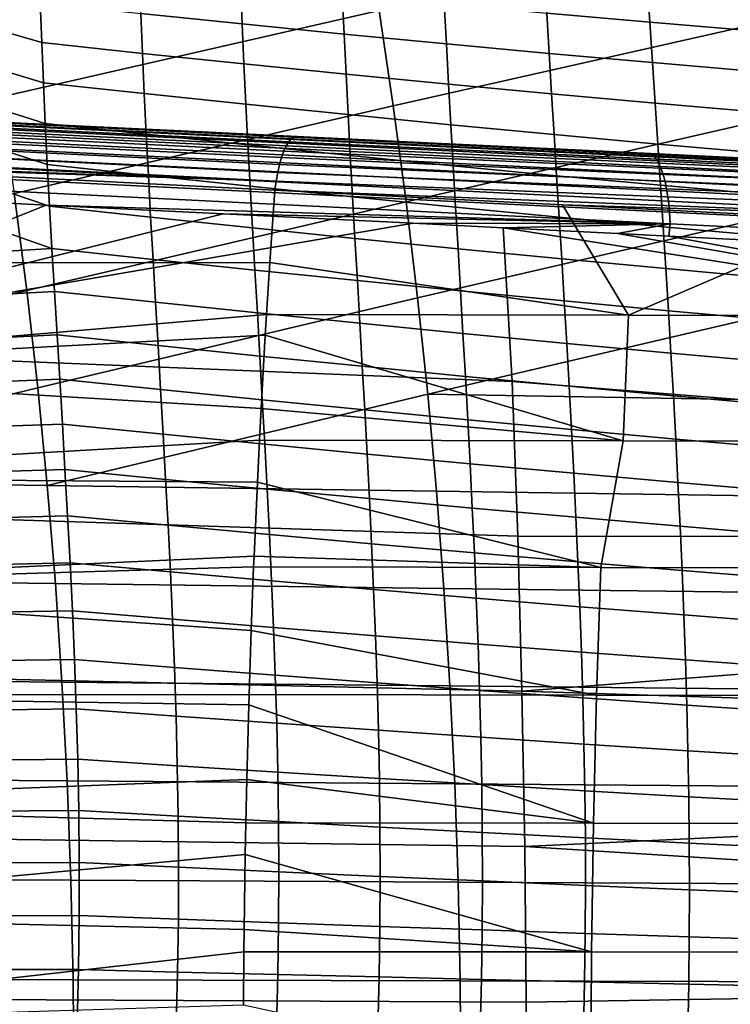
# Model space of a CAD drawing. Header units: metres. Extents: x -25 to 132, y -25 to 25.
# Tile 183 of 256: x 52 to 59, y 1 to 11. Entities that reach past the tile are written whole.
import ezdxf

# ---------------------------------------------------------------- set-up
doc = ezdxf.new("R2010")
doc.units = ezdxf.units.M
doc.layers.add('solid_12_061_071_XXX', color=7, linetype='CONTINUOUS')

msp = doc.modelspace()

# ---------------------------------------------------------------- linework, layer by layer
at = {"layer": 'solid_12_061_071_XXX'}
for points in [[(51.550385, 9.801402, 83.057701), (55.327248, 10.664291, 83.866447), (55.172245, 11.611778, 83.621361), (51.396511, 10.760139, 82.823418)], [(55.468773, 9.713119, 84.09021), (59.257721, 10.568358, 84.909302), (59.116188, 11.508478, 84.675705), (55.327248, 10.664291, 83.866447)], [(50.948208, 11.020005, 61.194305), (51.949696, 10.740451, 61.611725), (51.963722, 10.344702, 61.429703), (50.959156, 10.636774, 61.004635)], [(52.939545, 11.027781, 62.281574), (53.946926, 10.926304, 62.747581), (53.962902, 10.53172, 62.574329), (52.953217, 10.634881, 62.100517)], [(56.97715, 11.034466, 64.217072), (58.000629, 10.947149, 64.618874), (58.02734, 10.547606, 64.465034), (57.000526, 10.637218, 64.057587)], [(53.946926, 10.926304, 62.747581), (54.959866, 10.826782, 63.198772), (54.978325, 10.430441, 63.032753), (53.962902, 10.53172, 62.574329)], [(58.000629, 10.947149, 64.618874), (59.027679, 10.863876, 65.006645), (59.057846, 10.461939, 64.857834), (58.02734, 10.547606, 64.465034)], [(54.959866, 10.826782, 63.198772), (55.977875, 10.730547, 63.635555), (55.99897, 10.332337, 63.476154), (54.978325, 10.430441, 63.032753)], [(51.949696, 10.740451, 61.611725), (52.953217, 10.634881, 62.100517), (52.968975, 10.237843, 61.926579), (51.963722, 10.344702, 61.429703)], [(55.977875, 10.730547, 63.635555), (57.000526, 10.637218, 64.057587), (57.024406, 10.237049, 63.904228), (55.99897, 10.332337, 63.476154)], [(50.959156, 10.636774, 61.004635), (51.963722, 10.344702, 61.429703), (51.980156, 9.944294, 61.255043), (50.972797, 10.248907, 60.822369)], [(51.689602, 8.838774, 83.269676), (55.468773, 9.713119, 84.09021), (55.327248, 10.664291, 83.866447), (51.550385, 9.801402, 83.057701)], [(52.953217, 10.634881, 62.100517), (53.962902, 10.53172, 62.574329), (53.980572, 10.133286, 62.407894), (52.968975, 10.237843, 61.926579)], [(57.000526, 10.637218, 64.057587), (58.02734, 10.547606, 64.465034), (58.054134, 10.145368, 64.317123), (57.024406, 10.237049, 63.904228)], [(53.962902, 10.53172, 62.574329), (54.978325, 10.430441, 63.032753), (54.99807, 10.030532, 62.873276), (53.980572, 10.133286, 62.407894)], [(55.596817, 8.758266, 84.292664), (59.386944, 9.624761, 85.122574), (59.257721, 10.568358, 84.909302), (55.468773, 9.713119, 84.09021)], [(58.02734, 10.547606, 64.465034), (59.057846, 10.461939, 64.857834), (59.087677, 10.057521, 64.71479), (58.054134, 10.145368, 64.317123)], [(54.978325, 10.430441, 63.032753), (55.99897, 10.332337, 63.476154), (56.020947, 9.930835, 63.323063), (54.99807, 10.030532, 62.873276)], [(51.963722, 10.344702, 61.429703), (52.968975, 10.237843, 61.926579), (52.986752, 9.836459, 61.759678), (51.980156, 9.944294, 61.255043)], [(55.99897, 10.332337, 63.476154), (57.024406, 10.237049, 63.904228), (57.048756, 9.833854, 63.756969), (56.020947, 9.930835, 63.323063)], [(50.972797, 10.248907, 60.822369), (51.980156, 9.944294, 61.255043), (51.99881, 9.538975, 61.087696), (50.989021, 9.856165, 60.647434)], [(52.968975, 10.237843, 61.926579), (53.980572, 10.133286, 62.407894), (53.999863, 9.730819, 62.248211), (52.986752, 9.836459, 61.759678)], [(57.024406, 10.237049, 63.904228), (58.054134, 10.145368, 64.317123), (58.080982, 9.740359, 64.17514), (57.048756, 9.833854, 63.756969)], [(53.980572, 10.133286, 62.407894), (54.99807, 10.030532, 62.873276), (55.019043, 9.626895, 62.720291), (53.999863, 9.730819, 62.248211)], [(58.054134, 10.145368, 64.317123), (59.087677, 10.057521, 64.71479), (59.117138, 9.650579, 64.577515), (58.080982, 9.740359, 64.17514)], [(54.99807, 10.030532, 62.873276), (56.020947, 9.930835, 63.323063), (56.043751, 9.525904, 63.176235), (55.019043, 9.626895, 62.720291)], [(51.980156, 9.944294, 61.255043), (52.986752, 9.836459, 61.759678), (53.006371, 9.430502, 61.599777), (51.99881, 9.538975, 61.087696)], [(56.020947, 9.930835, 63.323063), (57.048756, 9.833854, 63.756969), (57.073524, 9.427526, 63.615776), (56.043751, 9.525904, 63.176235)], [(50.989021, 9.856165, 60.647434), (51.99881, 9.538975, 61.087696), (52.019436, 9.128473, 60.927631), (51.007599, 9.458275, 60.47979)], [(52.986752, 9.836459, 61.759678), (53.999863, 9.730819, 62.248211), (54.020618, 9.324114, 62.095242), (53.006371, 9.430502, 61.599777)], [(57.048756, 9.833854, 63.756969), (58.080982, 9.740359, 64.17514), (58.107838, 9.332506, 64.039047), (57.073524, 9.427526, 63.615776)], [(53.999863, 9.730819, 62.248211), (55.019043, 9.626895, 62.720291), (55.041092, 9.219356, 62.573769), (54.020618, 9.324114, 62.095242)], [(58.080982, 9.740359, 64.17514), (59.117138, 9.650579, 64.577515), (59.146198, 9.241072, 64.445984), (58.107838, 9.332506, 64.039047)], [(47.930367, 9.578944, 144.739334), (54.377968, 9.263117, 146.509644), (54.401852, 9.315275, 146.431549), (47.953926, 9.629419, 144.662018)], [(47.953926, 9.629419, 144.662018), (54.401852, 9.315275, 146.431549), (54.426846, 9.356485, 146.347488), (47.978531, 9.66925, 144.57901)], [(47.978531, 9.66925, 144.57901), (54.426846, 9.356485, 146.347488), (54.452526, 9.386062, 146.258865), (48.003777, 9.697797, 144.491669)], [(48.003777, 9.697797, 144.491669), (54.452526, 9.386062, 146.258865), (54.47847, 9.403508, 146.16716), (48.029255, 9.714598, 144.401382)], [(48.029255, 9.714598, 144.401382), (54.47847, 9.403508, 146.16716), (49.329285, 9.657944, 144.660355), (48.038361, 9.72016, 144.307632)], [(49.329285, 9.657944, 144.660355), (54.504238, 9.408535, 146.073883), (51.41473, 9.557517, 141.973526), (50.151722, 9.618388, 141.620575)], [(54.47847, 9.403508, 146.16716), (54.504238, 9.408535, 146.073883), (49.329285, 9.657944, 144.660355)], [(51.814163, 7.872252, 83.45932), (55.596817, 8.758266, 84.292664), (55.468773, 9.713119, 84.09021), (51.689602, 8.838774, 83.269676)], [(55.019043, 9.626895, 62.720291), (56.043751, 9.525904, 63.176235), (56.067242, 9.117402, 63.035648), (55.041092, 9.219356, 62.573769)], [(55.71138, 7.799741, 84.473801), (59.503857, 8.677695, 85.315544), (59.386944, 9.624761, 85.122574), (55.596817, 8.758266, 84.292664)], [(47.908222, 9.518642, 144.809738), (54.355587, 9.200882, 146.58046), (54.377968, 9.263117, 146.509644), (47.930367, 9.578944, 144.739334)], [(54.504238, 9.408535, 146.073883), (51.798847, 9.539004, 142.080887), (51.41473, 9.557517, 141.973526)], [(51.457638, 9.547674, 141.856461), (51.41473, 9.557517, 141.973526), (51.798847, 9.539004, 142.080887), (58.042065, 9.230214, 143.695251)], [(58.074039, 9.205104, 143.576385), (51.489414, 9.522932, 141.738495), (51.457638, 9.547674, 141.856461), (58.042065, 9.230214, 143.695251)], [(54.504238, 9.408535, 146.073883), (53.564064, 9.453929, 142.57428), (51.798847, 9.539004, 142.080887)], [(58.042065, 9.230214, 143.695251), (51.798847, 9.539004, 142.080887), (53.564064, 9.453929, 142.57428)], [(51.99881, 9.538975, 61.087696), (53.006371, 9.430502, 61.599777), (53.027596, 9.019731, 61.446842), (52.019436, 9.128473, 60.927631)], [(56.043751, 9.525904, 63.176235), (57.073524, 9.427526, 63.615776), (57.098591, 9.017953, 63.480633), (56.067242, 9.117402, 63.035648)], [(47.869598, 9.372594, 144.925308), (54.316803, 9.050488, 146.695679), (54.335083, 9.129609, 146.642822), (47.887859, 9.449487, 144.872055)], [(47.887859, 9.449487, 144.872055), (54.335083, 9.129609, 146.642822), (54.355587, 9.200882, 146.58046), (47.908222, 9.518642, 144.809738)], [(51.007599, 9.458275, 60.47979), (52.019436, 9.128473, 60.927631), (52.041775, 8.712519, 60.774815), (51.028278, 9.054958, 60.319405)], [(58.104221, 9.164778, 143.461319), (51.51944, 9.483199, 141.624222), (51.489414, 9.522932, 141.738495), (58.074039, 9.205104, 143.576385)], [(58.132137, 9.109873, 143.351837), (51.547241, 9.429093, 141.515411), (51.51944, 9.483199, 141.624222), (58.104221, 9.164778, 143.461319)], [(58.157352, 9.041255, 143.24968), (51.572392, 9.361456, 141.413773), (51.547241, 9.429093, 141.515411), (58.132137, 9.109873, 143.351837)], [(53.006371, 9.430502, 61.599777), (54.020618, 9.324114, 62.095242), (54.042618, 8.912961, 61.948963), (53.027596, 9.019731, 61.446842)], [(54.504238, 9.408535, 146.073883), (55.457405, 9.362679, 143.103394), (53.564064, 9.453929, 142.57428)], [(58.042065, 9.230214, 143.695251), (53.564064, 9.453929, 142.57428), (55.457405, 9.362679, 143.103394)], [(57.073524, 9.427526, 63.615776), (58.107838, 9.332506, 64.039047), (58.134605, 8.921729, 63.908836), (57.098591, 9.017953, 63.480633)], [(47.853741, 9.289205, 144.968628), (54.301048, 8.96484, 146.738159), (54.316803, 9.050488, 146.695679), (47.869598, 9.372594, 144.925308)], [(58.179459, 8.960008, 143.156448), (51.594494, 9.281336, 141.320877), (51.572392, 9.361456, 141.413773), (58.157352, 9.041255, 143.24968)], [(61.781418, 9.009849, 148.346436), (54.426846, 9.356485, 146.347488), (54.401852, 9.315275, 146.431549), (61.757824, 8.974205, 148.425858)], [(61.805531, 9.035301, 148.263336), (54.452526, 9.386062, 146.258865), (54.426846, 9.356485, 146.347488), (61.781418, 9.009849, 148.346436)], [(61.829815, 9.050196, 148.177765), (54.47847, 9.403508, 146.16716), (54.452526, 9.386062, 146.258865), (61.805531, 9.035301, 148.263336)], [(54.47847, 9.403508, 146.16716), (61.829815, 9.050196, 148.177765), (61.861797, 9.053936, 148.099777), (54.504238, 9.408535, 146.073883)], [(54.504238, 9.408535, 146.073883), (61.861797, 9.053936, 148.099777), (57.490799, 9.264678, 143.671371), (55.457405, 9.362679, 143.103394)], [(58.042065, 9.230214, 143.695251), (55.457405, 9.362679, 143.103394), (57.490799, 9.264678, 143.671371)], [(58.107838, 9.332506, 64.039047), (59.146198, 9.241072, 64.445984), (59.174778, 8.828956, 64.320213), (58.134605, 8.921729, 63.908836)], [(47.853741, 9.289205, 144.968628), (47.825096, 9.201659, 144.997009), (47.863113, 9.199739, 145.007416), (54.301048, 8.96484, 146.738159)], [(58.198116, 8.867413, 143.073639), (51.613209, 9.189981, 141.238159), (51.594494, 9.281336, 141.320877), (58.179459, 8.960008, 143.156448)], [(54.020618, 9.324114, 62.095242), (55.041092, 9.219356, 62.573769), (55.064022, 8.807733, 62.433693), (54.042618, 8.912961, 61.948963)], [(61.735096, 8.928885, 148.500458), (54.377968, 9.263117, 146.509644), (54.355587, 9.200882, 146.58046), (61.713558, 8.874545, 148.569153)], [(61.757824, 8.974205, 148.425858), (54.401852, 9.315275, 146.431549), (54.377968, 9.263117, 146.509644), (61.735096, 8.928885, 148.500458)], [(61.861797, 9.053936, 148.099777), (57.994118, 9.24042, 143.811905), (57.490799, 9.264678, 143.671371)], [(58.042065, 9.230214, 143.695251), (57.490799, 9.264678, 143.671371), (57.994118, 9.24042, 143.811905)], [(61.861797, 9.053936, 148.099777), (59.677467, 9.15929, 144.281662), (57.994118, 9.24042, 143.811905)], [(58.042065, 9.230214, 143.695251), (57.994118, 9.24042, 143.811905), (59.677467, 9.15929, 144.281662), (64.601646, 8.913928, 145.521988)], [(49.111794, 9.136612, 145.34967), (47.801235, 8.145901, 145.320755), (54.238129, 8.152737, 146.969452), (54.288082, 8.874093, 146.769562)], [(54.301048, 8.96484, 146.738159), (47.863113, 9.199739, 145.007416), (49.111794, 9.136612, 145.34967)], [(54.301048, 8.96484, 146.738159), (49.111794, 9.136612, 145.34967), (54.288082, 8.874093, 146.769562)], [(58.213024, 8.76493, 143.002548), (51.628246, 9.088808, 141.166901), (51.613209, 9.189981, 141.238159), (58.198116, 8.867413, 143.073639)], [(61.713558, 8.874545, 148.569153), (54.355587, 9.200882, 146.58046), (54.335083, 9.129609, 146.642822), (61.693523, 8.811972, 148.630951)], [(55.041092, 9.219356, 62.573769), (56.067242, 9.117402, 63.035648), (56.091244, 8.705181, 62.901287), (55.064022, 8.807733, 62.433693)], [(58.042065, 9.230214, 143.695251), (64.601646, 8.913928, 145.521988), (64.633759, 8.888382, 145.402054), (58.074039, 9.205104, 143.576385)], [(58.074039, 9.205104, 143.576385), (64.633759, 8.888382, 145.402054), (64.664055, 8.847352, 145.286011), (58.104221, 9.164778, 143.461319)], [(58.104221, 9.164778, 143.461319), (64.664055, 8.847352, 145.286011), (64.692024, 8.791496, 145.175705), (58.132137, 9.109873, 143.351837)], [(51.028278, 9.054958, 60.319405), (52.041775, 8.712519, 60.774815), (52.065575, 8.290841, 60.629215), (51.050808, 8.645938, 60.166245)], [(58.223953, 8.654179, 142.944275), (51.63937, 8.979391, 141.108231), (51.628246, 9.088808, 141.166901), (58.213024, 8.76493, 143.002548)], [(52.019436, 9.128473, 60.927631), (53.027596, 9.019731, 61.446842), (53.050194, 8.603903, 61.300854), (52.041775, 8.712519, 60.774815)], [(61.675285, 8.742068, 148.684952), (54.316803, 9.050488, 146.695679), (54.301048, 8.96484, 146.738159), (61.6591, 8.665847, 148.730377)], [(61.693523, 8.811972, 148.630951), (54.335083, 9.129609, 146.642822), (54.316803, 9.050488, 146.695679), (61.675285, 8.742068, 148.684952)], [(56.067242, 9.117402, 63.035648), (57.098591, 9.017953, 63.480633), (57.123806, 8.605021, 63.351524), (56.091244, 8.705181, 62.901287)], [(58.132137, 9.109873, 143.351837), (64.692024, 8.791496, 145.175705), (64.717239, 8.721714, 145.072937), (58.157352, 9.041255, 143.24968)], [(58.157352, 9.041255, 143.24968), (64.717239, 8.721714, 145.072937), (64.739288, 8.639126, 144.979324), (58.179459, 8.960008, 143.156448)], [(58.230724, 8.536905, 142.89978), (51.646408, 8.863429, 141.063049), (51.63937, 8.979391, 141.108231), (58.223953, 8.654179, 142.944275)], [(53.027596, 9.019731, 61.446842), (54.042618, 8.912961, 61.948963), (54.065639, 8.497149, 61.809349), (53.050194, 8.603903, 61.300854)], [(61.6591, 8.665847, 148.730377), (54.301048, 8.96484, 146.738159), (54.288082, 8.874093, 146.769562), (61.645206, 8.584409, 148.766571)], [(57.098591, 9.017953, 63.480633), (58.134605, 8.921729, 63.908836), (58.161152, 8.507951, 63.784508), (57.123806, 8.605021, 63.351524)], [(58.179459, 8.960008, 143.156448), (64.739288, 8.639126, 144.979324), (64.757812, 8.545058, 144.896408), (58.198116, 8.867413, 143.073639)], [(48.035561, 6.966164, 82.619598), (51.814163, 7.872252, 83.45932), (51.689602, 8.838774, 83.269676), (47.916798, 7.944799, 82.444733)], [(51.646408, 8.863429, 141.063049), (58.230724, 8.536905, 142.89978), (52.007015, 8.724944, 141.131943), (51.639641, 8.743203, 141.029373)], [(54.042618, 8.912961, 61.948963), (55.064022, 8.807733, 62.433693), (55.087627, 8.391848, 62.300037), (54.065639, 8.497149, 61.809349)], [(57.155697, 8.728082, 147.557922), (54.288082, 8.874093, 146.769562), (54.238129, 8.152737, 146.969452), (57.8153, 7.628172, 148.032135)], [(61.645206, 8.584409, 148.766571), (54.288082, 8.874093, 146.769562), (57.155697, 8.728082, 147.557922)], [(58.134605, 8.921729, 63.908836), (59.174778, 8.828956, 64.320213), (59.202774, 8.414189, 64.200188), (58.161152, 8.507951, 63.784508)], [(58.198116, 8.867413, 143.073639), (64.757812, 8.545058, 144.896408), (64.772514, 8.441023, 144.825485), (58.213024, 8.76493, 143.002548)], [(51.639641, 8.743203, 141.029373), (52.007015, 8.724944, 141.131943), (48.433559, 7.301352, 139.84288)], [(51.924068, 6.901839, 83.626648), (55.71138, 7.799741, 84.473801), (55.596817, 8.758266, 84.292664), (51.814163, 7.872252, 83.45932)], [(55.064022, 8.807733, 62.433693), (56.091244, 8.705181, 62.901287), (56.115582, 8.289093, 62.77314), (55.087627, 8.391848, 62.300037)], [(58.213024, 8.76493, 143.002548), (64.772514, 8.441023, 144.825485), (64.783165, 8.328692, 144.767715), (58.223953, 8.654179, 142.944275)], [(52.007015, 8.724944, 141.131943), (53.773293, 8.637127, 141.625107), (48.433559, 7.301352, 139.84288)], [(51.074936, 8.230936, 60.020279), (51.050808, 8.645938, 60.166245), (52.065575, 8.290841, 60.629215)], [(58.230724, 8.536905, 142.89978), (53.773293, 8.637127, 141.625107), (52.007015, 8.724944, 141.131943)], [(52.041775, 8.712519, 60.774815), (53.050194, 8.603903, 61.300854), (53.073921, 8.182776, 61.161777), (52.065575, 8.290841, 60.629215)], [(55.812462, 6.837547, 84.633629), (59.608459, 7.727175, 85.48819), (59.503857, 8.677695, 85.315544), (55.71138, 7.799741, 84.473801)], [(56.091244, 8.705181, 62.901287), (57.123806, 8.605021, 63.351524), (57.14901, 8.188617, 63.228447), (56.115582, 8.289093, 62.77314)], [(60.037258, 8.580755, 148.352234), (57.155697, 8.728082, 147.557922), (57.8153, 7.628172, 148.032135)], [(61.645206, 8.584409, 148.766571), (57.155697, 8.728082, 147.557922), (60.037258, 8.580755, 148.352234)], [(58.223953, 8.654179, 142.944275), (64.783165, 8.328692, 144.767715), (64.789581, 8.20987, 144.72403), (58.230724, 8.536905, 142.89978)], [(53.773293, 8.637127, 141.625107), (55.668324, 8.542824, 142.154129), (48.433559, 7.301352, 139.84288)], [(53.050194, 8.603903, 61.300854), (54.065639, 8.497149, 61.809349), (54.089466, 8.076465, 61.676384), (53.073921, 8.182776, 61.161777)], [(58.230724, 8.536905, 142.89978), (55.668324, 8.542824, 142.154129), (53.773293, 8.637127, 141.625107)], [(57.123806, 8.605021, 63.351524), (58.161152, 8.507951, 63.784508), (58.187351, 8.091091, 63.666054), (57.14901, 8.188617, 63.228447)], [(60.037258, 8.580755, 148.352234), (57.8153, 7.628172, 148.032135), (61.424156, 7.62079, 148.96788)], [(55.668324, 8.542824, 142.154129), (56.566502, 8.498087, 142.404785), (56.654396, 6.964169, 142.169815), (48.433559, 7.301352, 139.84288)], [(54.065639, 8.497149, 61.809349), (55.087627, 8.391848, 62.300037), (55.11171, 7.971519, 62.172791), (54.089466, 8.076465, 61.676384)], [(58.230724, 8.536905, 142.89978), (56.566502, 8.498087, 142.404785), (55.668324, 8.542824, 142.154129)], [(58.230724, 8.536905, 142.89978), (57.703949, 8.441386, 142.722122), (56.566502, 8.498087, 142.404785)], [(56.566502, 8.498087, 142.404785), (64.829964, 7.200865, 144.563583), (64.863808, 6.31296, 144.447311), (56.654396, 6.964169, 142.169815)], [(64.829964, 7.200865, 144.563583), (56.566502, 8.498087, 142.404785), (57.703949, 8.441386, 142.722122)], [(58.230724, 8.536905, 142.89978), (58.218273, 8.41573, 142.865555), (57.703949, 8.441386, 142.722122)], [(58.161152, 8.507951, 63.784508), (59.202774, 8.414189, 64.200188), (59.230083, 7.996732, 64.085907), (58.187351, 8.091091, 63.666054)], [(58.230724, 8.536905, 142.89978), (64.789581, 8.20987, 144.72403), (59.893364, 8.332075, 143.332489), (58.218273, 8.41573, 142.865555)], [(55.087627, 8.391848, 62.300037), (56.115582, 8.289093, 62.77314), (56.140072, 7.86899, 62.651188), (55.11171, 7.971519, 62.172791)], [(57.703949, 8.441386, 142.722122), (58.218273, 8.41573, 142.865555), (64.829964, 7.200865, 144.563583)], [(58.218273, 8.41573, 142.865555), (59.893364, 8.332075, 143.332489), (64.829964, 7.200865, 144.563583)], [(51.100407, 7.809674, 59.88147), (51.074936, 8.230936, 60.020279), (52.065575, 8.290841, 60.629215), (52.09058, 7.863171, 60.490803)], [(52.065575, 8.290841, 60.629215), (53.073921, 8.182776, 61.161777), (53.098545, 7.756111, 61.029591), (52.09058, 7.863171, 60.490803)], [(56.115582, 8.289093, 62.77314), (57.14901, 8.188617, 63.228447), (57.174049, 7.768625, 63.111389), (56.140072, 7.86899, 62.651188)], [(47.733624, 7.081907, 145.592209), (54.20507, 7.634904, 147.101746), (54.238129, 8.152737, 146.969452), (47.801235, 8.145901, 145.320755)], [(53.073921, 8.182776, 61.161777), (54.089466, 8.076465, 61.676384), (54.11388, 7.650698, 61.550041), (53.098545, 7.756111, 61.029591)], [(57.8153, 7.628172, 148.032135), (54.238129, 8.152737, 146.969452), (54.20507, 7.634904, 147.101746)], [(57.14901, 8.188617, 63.228447), (58.187351, 8.091091, 63.666054), (58.213074, 7.671072, 63.553467), (57.174049, 7.768625, 63.111389)], [(54.089466, 8.076465, 61.676384), (55.11171, 7.971519, 62.172791), (55.136074, 7.546568, 62.051926), (54.11388, 7.650698, 61.550041)], [(58.187351, 8.091091, 63.666054), (59.230083, 7.996732, 64.085907), (59.256611, 7.57654, 63.977371), (58.213074, 7.671072, 63.553467)], [(55.11171, 7.971519, 62.172791), (56.140072, 7.86899, 62.651188), (56.164543, 7.444725, 62.535419), (55.136074, 7.546568, 62.051926)], [(48.138489, 5.983407, 82.771133), (51.924068, 6.901839, 83.626648), (51.814163, 7.872252, 83.45932), (48.035561, 6.966164, 82.619598)], [(51.126888, 7.381864, 59.749809), (51.100407, 7.809674, 59.88147), (52.09058, 7.863171, 60.490803), (52.116497, 7.429234, 60.359558)], [(52.09058, 7.863171, 60.490803), (53.098545, 7.756111, 61.029591), (53.123787, 7.323665, 60.904274), (52.116497, 7.429234, 60.359558)], [(56.140072, 7.86899, 62.651188), (57.174049, 7.768625, 63.111389), (57.198772, 7.344934, 63.00034), (56.164543, 7.444725, 62.535419)], [(52.019318, 5.927534, 83.771667), (55.812462, 6.837547, 84.633629), (55.71138, 7.799741, 84.473801), (51.924068, 6.901839, 83.626648)], [(57.174049, 7.768625, 63.111389), (58.213074, 7.671072, 63.553467), (58.23819, 7.247815, 63.446747), (57.198772, 7.344934, 63.00034)], [(53.098545, 7.756111, 61.029591), (54.11388, 7.650698, 61.550041), (54.138618, 7.219639, 61.430305), (53.123787, 7.323665, 60.904274)], [(55.812462, 6.837547, 84.633629), (59.700752, 6.773211, 85.640533), (59.608459, 7.727175, 85.48819)], [(58.213074, 7.671072, 63.553467), (59.256611, 7.57654, 63.977371), (59.282253, 7.153573, 63.874584), (58.23819, 7.247815, 63.446747)], [(47.733624, 7.081907, 145.592209), (54.192429, 7.426641, 147.152359), (54.20507, 7.634904, 147.101746)], [(54.11388, 7.650698, 61.550041), (55.136074, 7.546568, 62.051926), (55.16048, 7.116817, 61.937443), (54.138618, 7.219639, 61.430305)], [(57.8153, 7.628172, 148.032135), (54.20507, 7.634904, 147.101746), (54.192429, 7.426641, 147.152359), (57.761097, 6.374786, 148.310257)], [(57.8153, 7.628172, 148.032135), (57.761097, 6.374786, 148.310257), (61.386715, 6.367622, 149.240189), (61.424156, 7.62079, 148.96788)], [(55.136074, 7.546568, 62.051926), (56.164543, 7.444725, 62.535419), (56.188778, 7.016155, 62.425827), (55.16048, 7.116817, 61.937443)], [(47.733624, 7.081907, 145.592209), (54.151001, 6.696231, 147.31813), (54.192429, 7.426641, 147.152359)], [(51.153996, 6.947213, 59.625294), (51.126888, 7.381864, 59.749809), (52.116497, 7.429234, 60.359558), (52.142944, 6.988753, 60.235477)], [(52.116497, 7.429234, 60.359558), (53.123787, 7.323665, 60.904274), (53.149288, 6.885198, 60.785828), (52.142944, 6.988753, 60.235477)], [(57.761097, 6.374786, 148.310257), (54.192429, 7.426641, 147.152359), (54.151001, 6.696231, 147.31813)], [(56.164543, 7.444725, 62.535419), (57.198772, 7.344934, 63.00034), (57.222992, 6.917435, 62.895294), (56.188778, 7.016155, 62.425827)], [(48.433559, 7.301352, 139.84288), (56.654396, 6.964169, 142.169815), (56.710072, 5.424057, 141.977417), (48.495419, 5.687834, 139.626343)], [(53.123787, 7.323665, 60.904274), (54.138618, 7.219639, 61.430305), (54.163361, 6.783087, 61.317177), (53.149288, 6.885198, 60.785828)], [(57.198772, 7.344934, 63.00034), (58.23819, 7.247815, 63.446747), (58.262547, 6.82125, 63.345886), (57.222992, 6.917435, 62.895294)], [(54.138618, 7.219639, 61.430305), (55.16048, 7.116817, 61.937443), (55.184639, 6.682102, 61.829334), (54.163361, 6.783087, 61.317177)], [(58.23819, 7.247815, 63.446747), (59.282253, 7.153573, 63.874584), (59.306889, 6.727797, 63.777546), (58.262547, 6.82125, 63.345886)], [(47.733624, 7.081907, 145.592209), (47.675476, 6.008492, 145.825546), (54.134529, 6.381327, 147.384064), (54.151001, 6.696231, 147.31813)], [(55.16048, 7.116817, 61.937443), (56.188778, 7.016155, 62.425827), (56.212524, 6.583153, 62.322414), (55.184639, 6.682102, 61.829334)], [(51.181347, 6.505426, 59.507927), (51.153996, 6.947213, 59.625294), (52.142944, 6.988753, 60.235477), (52.169533, 6.541452, 60.118561)], [(52.142944, 6.988753, 60.235477), (53.149288, 6.885198, 60.785828), (53.174698, 6.440471, 60.674252), (52.169533, 6.541452, 60.118561)], [(56.188778, 7.016155, 62.425827), (57.222992, 6.917435, 62.895294), (57.24649, 6.486038, 62.796257), (56.212524, 6.583153, 62.322414)], [(48.138489, 5.983407, 82.771133), (52.019318, 5.927534, 83.771667), (51.924068, 6.901839, 83.626648)], [(53.149288, 6.885198, 60.785828), (54.163361, 6.783087, 61.317177), (54.187778, 6.340837, 61.210663), (53.174698, 6.440471, 60.674252)], [(56.654396, 6.964169, 142.169815), (64.863808, 6.31296, 144.447311), (64.893425, 5.415842, 144.345581), (56.710072, 5.424057, 141.977417)], [(57.222992, 6.917435, 62.895294), (58.262547, 6.82125, 63.345886), (58.285961, 6.39132, 63.250893), (57.24649, 6.486038, 62.796257)], [(52.019318, 5.927534, 83.771667), (55.900066, 5.871692, 84.772133), (55.812462, 6.837547, 84.633629)], [(54.163361, 6.783087, 61.317177), (55.184639, 6.682102, 61.829334), (55.208252, 6.242257, 61.727612), (54.187778, 6.340837, 61.210663)], [(55.812462, 6.837547, 84.633629), (55.900066, 5.871692, 84.772133), (59.780739, 5.815815, 85.772552), (59.700752, 6.773211, 85.640533)], [(58.262547, 6.82125, 63.345886), (59.306889, 6.727797, 63.777546), (59.330376, 6.299191, 63.686264), (58.285961, 6.39132, 63.250893)], [(57.761097, 6.374786, 148.310257), (54.151001, 6.696231, 147.31813), (54.134529, 6.381327, 147.384064)], [(55.184639, 6.682102, 61.829334), (56.212524, 6.583153, 62.322414), (56.235519, 6.145588, 62.225185), (55.208252, 6.242257, 61.727612)], [(56.212524, 6.583153, 62.322414), (57.24649, 6.486038, 62.796257), (57.269043, 6.050648, 62.703236), (56.235519, 6.145588, 62.225185)], [(51.208549, 6.056211, 59.397709), (51.181347, 6.505426, 59.507927), (52.169533, 6.541452, 60.118561), (52.195881, 6.087052, 60.008808)], [(52.169533, 6.541452, 60.118561), (53.174698, 6.440471, 60.674252), (53.199654, 5.989242, 60.56955), (52.195881, 6.087052, 60.008808)], [(57.24649, 6.486038, 62.796257), (58.285961, 6.39132, 63.250893), (58.308247, 5.957969, 63.161777), (57.269043, 6.050648, 62.703236)], [(53.174698, 6.440471, 60.674252), (54.187778, 6.340837, 61.210663), (54.211548, 5.892686, 61.110764), (53.199654, 5.989242, 60.56955)], [(58.285961, 6.39132, 63.250893), (59.330376, 6.299191, 63.686264), (59.352573, 5.867734, 63.600746), (58.308247, 5.957969, 63.161777)], [(47.675476, 6.008492, 145.825546), (54.113873, 5.961938, 147.466721), (54.134529, 6.381327, 147.384064)], [(57.761097, 6.374786, 148.310257), (54.134529, 6.381327, 147.384064), (54.113873, 5.961938, 147.466721), (57.539997, 5.111173, 148.493484)], [(54.187778, 6.340837, 61.210663), (55.208252, 6.242257, 61.727612), (55.231026, 5.797114, 61.632275), (54.211548, 5.892686, 61.110764)], [(61.386715, 6.367622, 149.240189), (57.761097, 6.374786, 148.310257), (57.539997, 5.111173, 148.493484), (61.002792, 5.105096, 149.373444)], [(55.208252, 6.242257, 61.727612), (56.235519, 6.145588, 62.225185), (56.2575, 5.703332, 62.134148), (55.231026, 5.797114, 61.632275)], [(56.235519, 6.145588, 62.225185), (57.269043, 6.050648, 62.703236), (57.290421, 5.611174, 62.616238), (56.2575, 5.703332, 62.134148)], [(47.675476, 6.008492, 145.825546), (47.626869, 4.927063, 146.020523), (54.081066, 5.224196, 147.598022), (54.113873, 5.961938, 147.466721)], [(51.235222, 5.599272, 59.294643), (51.208549, 6.056211, 59.397709), (52.195881, 6.087052, 60.008808), (52.221592, 5.625275, 59.906231)], [(52.195881, 6.087052, 60.008808), (53.199654, 5.989242, 60.56955), (53.223797, 5.531272, 60.471729), (52.221592, 5.625275, 59.906231)], [(57.269043, 6.050648, 62.703236), (58.308247, 5.957969, 63.161777), (58.32922, 5.521139, 63.078548), (57.290421, 5.611174, 62.616238)], [(48.138489, 5.983407, 82.771133), (48.225578, 4.996522, 82.899353), (52.099915, 4.949337, 83.894363), (52.019318, 5.927534, 83.771667)], [(52.019318, 5.927534, 83.771667), (52.099915, 4.949337, 83.894363), (55.974194, 4.902182, 84.889336), (55.900066, 5.871692, 84.772133)], [(53.199654, 5.989242, 60.56955), (54.211548, 5.892686, 61.110764), (54.234333, 5.438433, 61.017479), (53.223797, 5.531272, 60.471729)], [(57.539997, 5.111173, 148.493484), (54.113873, 5.961938, 147.466721), (54.081066, 5.224196, 147.598022)], [(54.211548, 5.892686, 61.110764), (55.231026, 5.797114, 61.632275), (55.252663, 5.34651, 61.543327), (54.234333, 5.438433, 61.017479)], [(58.308247, 5.957969, 63.161777), (59.352573, 5.867734, 63.600746), (59.373329, 5.433405, 63.521004), (58.32922, 5.521139, 63.078548)], [(55.231026, 5.797114, 61.632275), (56.2575, 5.703332, 62.134148), (56.278202, 5.256257, 62.049301), (55.252663, 5.34651, 61.543327)], [(55.900066, 5.871692, 84.772133), (55.974194, 4.902182, 84.889336), (59.848415, 4.854998, 85.88427), (59.780739, 5.815815, 85.772552)], [(56.2575, 5.703332, 62.134148), (57.290421, 5.611174, 62.616238), (57.310402, 5.167522, 62.535271), (56.278202, 5.256257, 62.049301)], [(48.495419, 5.687834, 139.626343), (56.710072, 5.424057, 141.977417), (56.751968, 3.878396, 141.832916), (48.542202, 4.067684, 139.463684)], [(51.260918, 5.13433, 59.198734), (51.235222, 5.599272, 59.294643), (52.221592, 5.625275, 59.906231), (52.246265, 5.155852, 59.810825)], [(52.221592, 5.625275, 59.906231), (53.223797, 5.531272, 60.471729), (53.24675, 5.066329, 60.380787), (52.246265, 5.155852, 59.810825)], [(57.290421, 5.611174, 62.616238), (58.32922, 5.521139, 63.078548), (58.34869, 5.080776, 63.001205), (57.310402, 5.167522, 62.535271)], [(53.223797, 5.531272, 60.471729), (54.234333, 5.438433, 61.017479), (54.255791, 4.977881, 60.930824), (53.24675, 5.066329, 60.380787)], [(58.32922, 5.521139, 63.078548), (59.373329, 5.433405, 63.521004), (59.392506, 4.996184, 63.447041), (58.34869, 5.080776, 63.001205)], [(54.234333, 5.438433, 61.017479), (55.252663, 5.34651, 61.543327), (55.27285, 4.890285, 61.460777), (54.255791, 4.977881, 60.930824)], [(56.751968, 3.878396, 141.832916), (56.710072, 5.424057, 141.977417), (64.893425, 5.415842, 144.345581), (64.918503, 4.516963, 144.259415)], [(55.252663, 5.34651, 61.543327), (56.278202, 5.256257, 62.049301), (56.297352, 4.804239, 61.970661), (55.27285, 4.890285, 61.460777)], [(47.626869, 4.927063, 146.020523), (54.076656, 5.116756, 147.615646), (54.081066, 5.224196, 147.598022)], [(57.539997, 5.111173, 148.493484), (54.081066, 5.224196, 147.598022), (54.076656, 5.116756, 147.615646)], [(56.278202, 5.256257, 62.049301), (57.310402, 5.167522, 62.535271), (57.328747, 4.719607, 62.460335), (56.297352, 4.804239, 61.970661)], [(47.626869, 4.927063, 146.020523), (54.052593, 4.483438, 147.71196), (54.076656, 5.116756, 147.615646)], [(51.285038, 4.661148, 59.110039), (51.260918, 5.13433, 59.198734), (52.246265, 5.155852, 59.810825), (52.269325, 4.678555, 59.722637)], [(52.246265, 5.155852, 59.810825), (53.24675, 5.066329, 60.380787), (53.267986, 4.594223, 60.296772), (52.269325, 4.678555, 59.722637)], [(57.539997, 5.111173, 148.493484), (54.076656, 5.116756, 147.615646), (54.052593, 4.483438, 147.71196), (57.496109, 3.838812, 148.668991)], [(57.310402, 5.167522, 62.535271), (58.34869, 5.080776, 63.001205), (58.366463, 4.636827, 62.929768), (57.328747, 4.719607, 62.460335)], [(57.496109, 3.838812, 148.668991), (60.960361, 3.833868, 149.543045), (61.002792, 5.105096, 149.373444), (57.539997, 5.111173, 148.493484)], [(53.24675, 5.066329, 60.380787), (54.255791, 4.977881, 60.930824), (54.275448, 4.51088, 60.85083), (53.267986, 4.594223, 60.296772)], [(58.34869, 5.080776, 63.001205), (59.392506, 4.996184, 63.447041), (59.409943, 4.556056, 63.378868), (58.366463, 4.636827, 62.929768)], [(47.626869, 4.927063, 146.020523), (47.587868, 3.839034, 146.176956), (54.031563, 3.843365, 147.796127), (54.052593, 4.483438, 147.71196)], [(48.225578, 4.996522, 82.899353), (48.296837, 4.005505, 83.004257), (52.165855, 3.96725, 83.994751), (52.099915, 4.949337, 83.894363)], [(52.099915, 4.949337, 83.894363), (52.165855, 3.96725, 83.994751), (56.03484, 3.929021, 84.985222), (55.974194, 4.902182, 84.889336)], [(54.255791, 4.977881, 60.930824), (55.27285, 4.890285, 61.460777), (55.291172, 4.428324, 61.384663), (54.275448, 4.51088, 60.85083)], [(55.27285, 4.890285, 61.460777), (56.297352, 4.804239, 61.970661), (56.314583, 4.347197, 61.898251), (55.291172, 4.428324, 61.384663)], [(55.974194, 4.902182, 84.889336), (56.03484, 3.929021, 84.985222), (59.90379, 3.890771, 85.97567), (59.848415, 4.854998, 85.88427)], [(56.297352, 4.804239, 61.970661), (57.328747, 4.719607, 62.460335), (57.345142, 4.267381, 62.391468), (56.314583, 4.347197, 61.898251)], [(57.328747, 4.719607, 62.460335), (58.366463, 4.636827, 62.929768), (58.382286, 4.189275, 62.86425), (57.345142, 4.267381, 62.391468)], [(51.306942, 4.179494, 59.028618), (51.285038, 4.661148, 59.110039), (52.269325, 4.678555, 59.722637), (52.290146, 4.193177, 59.641724)], [(52.269325, 4.678555, 59.722637), (53.267986, 4.594223, 60.296772), (53.286938, 4.114786, 60.21973), (52.290146, 4.193177, 59.641724)], [(58.366463, 4.636827, 62.929768), (59.409943, 4.556056, 63.378868), (59.425453, 4.113029, 63.316509), (58.382286, 4.189275, 62.86425)], [(53.267986, 4.594223, 60.296772), (54.275448, 4.51088, 60.85083), (54.292793, 4.037294, 60.777542), (53.286938, 4.114786, 60.21973)], [(56.751968, 3.878396, 141.832916), (64.918503, 4.516963, 144.259415), (64.939041, 3.616603, 144.188873)], [(57.496109, 3.838812, 148.668991), (54.052593, 4.483438, 147.71196), (54.031563, 3.843365, 147.796127)], [(54.275448, 4.51088, 60.85083), (55.291172, 4.428324, 61.384663), (55.307167, 3.960527, 61.315018), (54.292793, 4.037294, 60.777542)], [(55.291172, 4.428324, 61.384663), (56.314583, 4.347197, 61.898251), (56.329502, 3.885064, 61.832111), (55.307167, 3.960527, 61.315018)], [(56.314583, 4.347197, 61.898251), (57.345142, 4.267381, 62.391468), (57.359261, 3.810803, 62.32869), (56.329502, 3.885064, 61.832111)], [(57.345142, 4.267381, 62.391468), (58.382286, 4.189275, 62.86425), (58.395885, 3.73811, 62.804684), (57.359261, 3.810803, 62.32869)], [(51.325981, 3.68914, 58.954525), (51.306942, 4.179494, 59.028618), (52.290146, 4.193177, 59.641724), (52.308094, 3.699511, 59.568142)], [(52.290146, 4.193177, 59.641724), (53.286938, 4.114786, 60.21973), (53.303032, 3.627845, 60.149712), (52.308094, 3.699511, 59.568142)], [(58.382286, 4.189275, 62.86425), (59.425453, 4.113029, 63.316509), (59.438831, 3.66712, 63.259983), (58.395885, 3.73811, 62.804684)], [(48.542202, 4.067684, 139.463684), (56.751968, 3.878396, 141.832916), (56.77998, 2.328701, 141.736465), (48.573589, 2.442668, 139.355103)], [(53.286938, 4.114786, 60.21973), (54.292793, 4.037294, 60.777542), (54.307308, 3.556988, 60.71101), (53.303032, 3.627845, 60.149712)], [(54.292793, 4.037294, 60.777542), (55.307167, 3.960527, 61.315018), (55.320381, 3.486791, 61.251884), (54.307308, 3.556988, 60.71101)], [(48.296837, 4.005505, 83.004257), (48.352261, 3.010349, 83.085838), (52.217144, 2.981273, 84.072823), (52.165855, 3.96725, 83.994751)], [(52.165855, 3.96725, 83.994751), (52.217144, 2.981273, 84.072823), (56.082008, 2.952216, 85.059799), (56.03484, 3.929021, 84.985222)], [(55.307167, 3.960527, 61.315018), (56.329502, 3.885064, 61.832111), (56.341713, 3.41777, 61.772278), (55.320381, 3.486791, 61.251884)], [(56.03484, 3.929021, 84.985222), (56.082008, 2.952216, 85.059799), (59.946854, 2.923146, 86.046753), (59.90379, 3.890771, 85.97567)], [(47.587868, 3.839034, 146.176956), (47.558544, 2.74584, 146.294586), (54.008728, 2.994619, 147.887497), (54.028477, 3.7401, 147.808472)], [(47.587868, 3.839034, 146.176956), (54.028477, 3.7401, 147.808472), (54.031563, 3.843365, 147.796127)], [(57.496109, 3.838812, 148.668991), (54.031563, 3.843365, 147.796127), (54.028477, 3.7401, 147.808472), (57.464771, 2.560134, 148.794357)], [(56.329502, 3.885064, 61.832111), (57.359261, 3.810803, 62.32869), (57.370766, 3.349838, 62.272041), (56.341713, 3.41777, 61.772278)], [(56.77998, 2.328701, 141.736465), (56.751968, 3.878396, 141.832916), (64.939041, 3.616603, 144.188873), (64.955025, 2.715069, 144.133957)], [(57.464771, 2.560134, 148.794357), (60.930096, 2.556648, 149.664078), (60.960361, 3.833868, 149.543045), (57.496109, 3.838812, 148.668991)], [(57.464771, 2.560134, 148.794357), (54.028477, 3.7401, 147.808472), (54.008728, 2.994619, 147.887497)], [(57.359261, 3.810803, 62.32869), (58.395885, 3.73811, 62.804684), (58.406998, 3.283322, 62.751095), (57.370766, 3.349838, 62.272041)], [(58.395885, 3.73811, 62.804684), (59.438831, 3.66712, 63.259983), (59.449863, 3.218347, 63.209316), (58.406998, 3.283322, 62.751095)], [(51.341526, 3.189856, 58.887817), (51.325981, 3.68914, 58.954525), (52.308094, 3.699511, 59.568142), (52.32254, 3.197348, 59.501949)], [(52.308094, 3.699511, 59.568142), (53.303032, 3.627845, 60.149712), (53.315697, 3.13323, 60.086773), (52.32254, 3.197348, 59.501949)], [(53.303032, 3.627845, 60.149712), (54.307308, 3.556988, 60.71101), (54.318478, 3.069829, 60.651276), (53.315697, 3.13323, 60.086773)], [(54.307308, 3.556988, 60.71101), (55.320381, 3.486791, 61.251884), (55.330364, 3.007017, 61.195309), (54.318478, 3.069829, 60.651276)], [(55.320381, 3.486791, 61.251884), (56.341713, 3.41777, 61.772278), (56.350822, 2.945246, 61.718781), (55.330364, 3.007017, 61.195309)], [(56.341713, 3.41777, 61.772278), (57.370766, 3.349838, 62.272041), (57.379326, 2.884447, 62.22155), (56.350822, 2.945246, 61.718781)], [(57.370766, 3.349838, 62.272041), (58.406998, 3.283322, 62.751095), (58.415348, 2.824903, 62.70351), (57.379326, 2.884447, 62.22155)], [(58.406998, 3.283322, 62.751095), (59.449863, 3.218347, 63.209316), (59.458355, 2.766728, 63.164532), (58.415348, 2.824903, 62.70351)], [(51.352924, 2.681419, 58.82856), (51.341526, 3.189856, 58.887817), (52.32254, 3.197348, 59.501949), (52.332855, 2.686483, 59.443203)], [(52.32254, 3.197348, 59.501949), (53.315697, 3.13323, 60.086773), (53.324356, 2.630773, 60.030964), (52.332855, 2.686483, 59.443203)], [(53.315697, 3.13323, 60.086773), (54.318478, 3.069829, 60.651276), (54.325794, 2.575682, 60.598389), (53.324356, 2.630773, 60.030964)], [(54.318478, 3.069829, 60.651276), (55.330364, 3.007017, 61.195309), (55.336658, 2.521106, 61.145325), (54.325794, 2.575682, 60.598389)], [(47.558544, 2.74584, 146.294586), (53.999317, 2.563346, 147.925171), (54.008728, 2.994619, 147.887497)], [(48.352261, 3.010349, 83.085838), (48.391846, 2.01105, 83.144112), (52.253777, 1.991405, 84.128593), (52.217144, 2.981273, 84.072823)], [(52.217144, 2.981273, 84.072823), (52.253777, 1.991405, 84.128593), (56.1157, 1.971774, 85.113068), (56.082008, 2.952216, 85.059799)], [(57.464771, 2.560134, 148.794357), (54.008728, 2.994619, 147.887497), (53.999317, 2.563346, 147.925171)], [(55.330364, 3.007017, 61.195309), (56.350822, 2.945246, 61.718781), (56.356434, 2.467428, 61.671665), (55.336658, 2.521106, 61.145325)], [(56.082008, 2.952216, 85.059799), (56.1157, 1.971774, 85.113068), (59.977615, 1.952135, 86.097534), (59.946854, 2.923146, 86.046753)], [(56.350822, 2.945246, 61.718781), (57.379326, 2.884447, 62.22155), (57.384609, 2.414593, 62.17725), (56.356434, 2.467428, 61.671665)], [(57.379326, 2.884447, 62.22155), (58.415348, 2.824903, 62.70351), (58.42067, 2.362844, 62.661957), (57.384609, 2.414593, 62.17725)], [(58.415348, 2.824903, 62.70351), (59.458355, 2.766728, 63.164532), (59.464092, 2.31228, 63.125648), (58.42067, 2.362844, 62.661957)], [(47.558544, 2.74584, 146.294586), (47.538963, 1.648939, 146.373184), (53.993355, 2.247436, 147.94902), (53.999317, 2.563346, 147.925171)], [(51.359417, 2.163715, 58.776817), (51.352924, 2.681419, 58.82856), (52.332855, 2.686483, 59.443203), (52.33831, 2.166802, 59.391968)], [(52.332855, 2.686483, 59.443203), (53.324356, 2.630773, 60.030964), (53.328354, 2.12039, 59.982342), (52.33831, 2.166802, 59.391968)], [(56.77998, 2.328701, 141.736465), (64.955025, 2.715069, 144.133957), (64.966461, 1.812644, 144.094681)], [(53.324356, 2.630773, 60.030964), (54.325794, 2.575682, 60.598389), (54.328667, 2.074491, 60.552402), (53.328354, 2.12039, 59.982342)], [(57.464771, 2.560134, 148.794357), (53.999317, 2.563346, 147.925171), (53.993355, 2.247436, 147.94902), (57.445992, 1.277258, 148.869507)], [(54.325794, 2.575682, 60.598389), (55.336658, 2.521106, 61.145325), (55.338753, 2.029026, 61.10199), (54.328667, 2.074491, 60.552402)], [(57.445992, 1.277258, 148.869507), (60.911976, 1.275459, 149.736572), (60.930096, 2.556648, 149.664078), (57.464771, 2.560134, 148.794357)], [(55.336658, 2.521106, 61.145325), (56.356434, 2.467428, 61.671665), (56.358112, 1.984307, 61.630966), (55.338753, 2.029026, 61.10199)], [(56.356434, 2.467428, 61.671665), (57.384609, 2.414593, 62.17725), (57.386246, 1.940291, 62.139172), (56.358112, 1.984307, 61.630966)], [(48.573589, 2.442668, 139.355103), (56.77998, 2.328701, 141.736465), (56.794006, 0.776512, 141.688202), (48.589348, 0.81457, 139.300735)], [(57.384609, 2.414593, 62.17725), (58.42067, 2.362844, 62.661957), (58.422661, 1.897179, 62.626469), (57.386246, 1.940291, 62.139172)], [(58.42067, 2.362844, 62.661957), (59.464092, 2.31228, 63.125648), (59.466858, 1.855052, 63.092697), (58.422661, 1.897179, 62.626469)], [(56.794006, 0.776512, 141.688202), (56.77998, 2.328701, 141.736465), (64.966461, 1.812644, 144.094681), (64.973335, 0.90963, 144.07106)], [(47.538963, 1.648939, 146.373184), (53.982368, 1.498988, 147.992981), (53.993355, 2.247436, 147.94902)], [(51.360153, 1.636731, 58.73267), (51.359417, 2.163715, 58.776817), (52.33831, 2.166802, 59.391968), (52.338085, 1.638306, 59.348324)], [(52.33831, 2.166802, 59.391968), (53.328354, 2.12039, 59.982342), (53.326958, 1.602098, 59.940979), (52.338085, 1.638306, 59.348324)], [(57.445992, 1.277258, 148.869507), (53.993355, 2.247436, 147.94902), (53.982368, 1.498988, 147.992981)], [(53.328354, 2.12039, 59.982342), (54.328667, 2.074491, 60.552402), (54.326447, 1.56629, 60.513378), (53.326958, 1.602098, 59.940979)], [(54.328667, 2.074491, 60.552402), (55.338753, 2.029026, 61.10199), (55.336075, 1.530824, 61.06535), (54.326447, 1.56629, 60.513378)], [(48.391846, 2.01105, 83.144112), (48.4156, 1.007602, 83.17907), (52.275757, 0.997647, 84.162048), (52.253777, 1.991405, 84.128593)], [(52.253777, 1.991405, 84.128593), (52.275757, 0.997647, 84.162048), (56.135914, 0.9877, 85.145027), (56.1157, 1.971774, 85.113068)], [(55.338753, 2.029026, 61.10199), (56.358112, 1.984307, 61.630966), (56.355366, 1.495941, 61.596737), (55.336075, 1.530824, 61.06535)], [(56.1157, 1.971774, 85.113068), (56.135914, 0.9877, 85.145027), (59.996071, 0.977749, 86.127998), (59.977615, 1.952135, 86.097534)], [(56.358112, 1.984307, 61.630966), (57.386246, 1.940291, 62.139172), (57.383839, 1.461609, 62.107365), (56.355366, 1.495941, 61.596737)], [(57.386246, 1.940291, 62.139172), (58.422661, 1.897179, 62.626469), (58.421013, 1.427983, 62.597076), (57.383839, 1.461609, 62.107365)], [(58.422661, 1.897179, 62.626469), (59.466858, 1.855052, 63.092697), (59.466408, 1.395126, 63.065704), (58.421013, 1.427983, 62.597076)], [(47.538963, 1.648939, 146.373184), (47.529194, 0.549796, 146.412521), (53.979977, 1.278917, 148.002563), (53.982368, 1.498988, 147.992981)], [(51.354263, 1.100456, 58.696205), (51.360153, 1.636731, 58.73267), (52.338085, 1.638306, 59.348324), (52.331345, 1.101003, 59.312351)], [(52.338085, 1.638306, 59.348324), (53.326958, 1.602098, 59.940979), (53.319416, 1.07592, 59.906952), (52.331345, 1.101003, 59.312351)], [(53.326958, 1.602098, 59.940979), (54.326447, 1.56629, 60.513378), (54.318474, 1.051115, 60.481384), (53.319416, 1.07592, 59.906952)], [(57.445992, 1.277258, 148.869507), (53.982368, 1.498988, 147.992981), (53.979977, 1.278917, 148.002563)], [(54.326447, 1.56629, 60.513378), (55.336075, 1.530824, 61.06535), (55.32806, 1.026552, 61.035469), (54.318474, 1.051115, 60.481384)], [(55.336075, 1.530824, 61.06535), (56.355366, 1.495941, 61.596737), (56.347713, 1.002392, 61.569027), (55.32806, 1.026552, 61.035469)], [(56.355366, 1.495941, 61.596737), (57.383839, 1.461609, 62.107365), (57.376976, 0.978619, 62.081871), (56.347713, 1.002392, 61.569027)], [(57.383839, 1.461609, 62.107365), (58.421013, 1.427983, 62.597076), (58.415394, 0.955335, 62.573822), (57.376976, 0.978619, 62.081871)], [(58.421013, 1.427983, 62.597076), (59.466408, 1.395126, 63.065704), (59.462509, 0.932587, 63.044701), (58.415394, 0.955335, 62.573822)], [(47.529194, 0.549796, 146.412521), (53.975777, 0.749701, 148.019363), (53.979977, 1.278917, 148.002563)], [(57.445992, 1.277258, 148.869507), (53.979977, 1.278917, 148.002563), (53.975777, 0.749701, 148.019363), (57.439781, -0.007704, 148.894363)], [(57.439781, -0.007704, 148.894363), (60.905987, -0.007693, 149.760544), (60.911976, 1.275459, 149.736572), (57.445992, 1.277258, 148.869507)], [(51.340893, 0.554883, 58.667496), (51.354263, 1.100456, 58.696205), (52.331345, 1.101003, 59.312351), (52.317245, 0.554897, 59.284126)], [(52.331345, 1.101003, 59.312351), (53.319416, 1.07592, 59.906952), (53.304981, 0.54188, 59.880325), (52.317245, 0.554897, 59.284126)], [(48.4156, 1.007602, 83.17907), (48.423515, 0, 83.190727), (52.283085, 0, 84.173203), (52.275757, 0.997647, 84.162048)], [(52.275757, 0.997647, 84.162048), (52.283085, 0, 84.173203), (56.142654, 0, 85.155678), (56.135914, 0.9877, 85.145027)], [(53.319416, 1.07592, 59.906952), (54.318474, 1.051115, 60.481384), (54.304089, 0.529005, 60.456482), (53.304981, 0.54188, 59.880325)], [(54.318474, 1.051115, 60.481384), (55.32806, 1.026552, 61.035469), (55.314125, 0.51626, 61.012402), (54.304089, 0.529005, 60.456482)], [(55.32806, 1.026552, 61.035469), (56.347713, 1.002392, 61.569027), (56.33466, 0.503725, 61.547882), (55.314125, 0.51626, 61.012402)], [(56.135914, 0.9877, 85.145027), (56.142654, 0, 85.155678), (60.002224, 0, 86.138153), (59.996071, 0.977749, 86.127998)], [(56.347713, 1.002392, 61.569027), (57.376976, 0.978619, 62.081871), (57.365257, 0.491392, 62.062729), (56.33466, 0.503725, 61.547882)], [(56.794006, -0.776512, 141.688202), (56.794006, 0.776512, 141.688202), (64.973335, 0.90963, 144.07106), (64.975647, 0.006317, 144.063126)], [(57.376976, 0.978619, 62.081871), (58.415394, 0.955335, 62.573822), (58.405487, 0.479314, 62.55674), (57.365257, 0.491392, 62.062729)], [(58.415394, 0.955335, 62.573822), (59.462509, 0.932587, 63.044701), (59.454914, 0.467517, 63.029713), (58.405487, 0.479314, 62.55674)], [(48.589348, -0.81457, 139.300735), (48.589348, 0.81457, 139.300735), (56.794006, 0.776512, 141.688202), (56.794006, -0.776512, 141.688202)]]:
    msp.add_3dface(points, dxfattribs=at)

doc.saveas('drawing.dxf')
